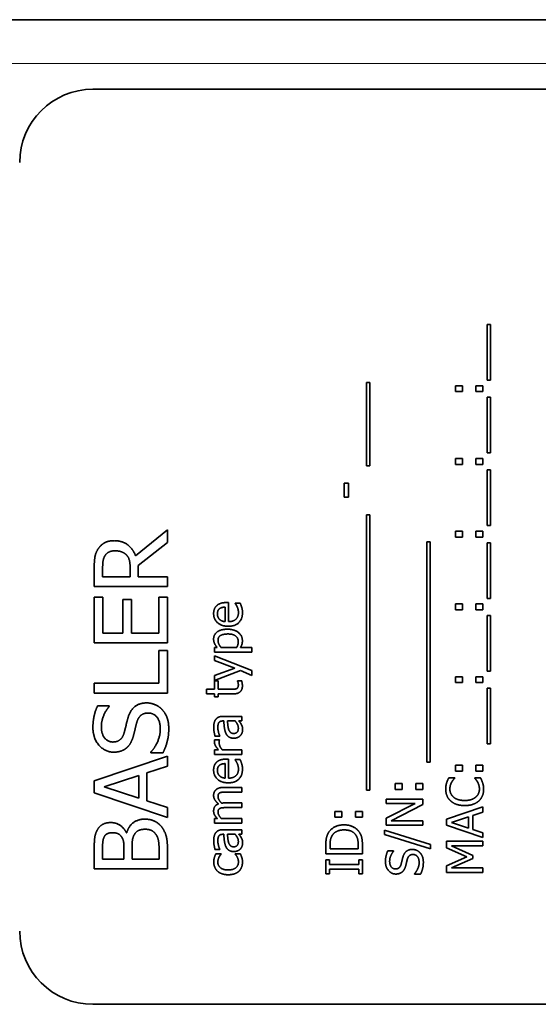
# Model space of a CAD drawing. Header units: millimetres. Extents: x 2 to 208, y 2 to 146.
# Tile 4 of 32: x 43 to 57, y 17 to 44. Entities that reach past the tile are written whole.
import ezdxf

# ---------------------------------------------------------------- set-up
doc = ezdxf.new("R2010")
doc.units = ezdxf.units.MM
doc.header["$LTSCALE"] = 0.5
doc.layers.add('Sichtbar (ISO)', color=7, linetype='Continuous', lineweight=35)
doc.layers.add('Sichtbar schmal (ISO)', color=7, linetype='Continuous', lineweight=18)

msp = doc.modelspace()

# ---------------------------------------------------------------- linework, layer by layer
at = {"layer": 'Sichtbar (ISO)'}
for p, q in [((34.7171, 43.6877), (76.7071, 43.6877)), ((45.2121, 41.7877), (66.2121, 41.7877)), ((55.9803, 35.3606), (56.067, 35.3606)), ((55.9803, 33.8388), (55.9803, 35.3606)), ((56.067, 35.3606), (56.067, 33.8388)), ((52.6873, 31.5008), (52.6873, 33.7731)), ((52.6873, 33.7731), (52.774, 33.7731)), ((52.774, 33.7731), (52.774, 31.5008)), ((55.1156, 33.6864), (55.3068, 33.6864)), ((55.1156, 33.526), (55.1156, 33.6864)), ((55.3068, 33.6864), (55.3068, 33.526)), ((55.6747, 33.6864), (55.866, 33.6864)), ((55.6747, 33.526), (55.6747, 33.6864)), ((55.866, 33.6864), (55.866, 33.526)), ((56.067, 33.8388), (55.9803, 33.8388)), ((55.3068, 33.526), (55.1156, 33.526)), ((55.866, 33.526), (55.6747, 33.526)), ((55.9803, 31.8517), (55.9803, 33.3736)), ((55.9803, 33.3736), (56.067, 33.3736)), ((56.067, 33.3736), (56.067, 31.8517)), ((56.067, 31.8517), (55.9803, 31.8517)), ((52.774, 31.5008), (52.6873, 31.5008)), ((55.1156, 31.5389), (55.1156, 31.6994)), ((55.1156, 31.6994), (55.3068, 31.6994)), ((55.3068, 31.5389), (55.1156, 31.5389)), ((55.3068, 31.6994), (55.3068, 31.5389)), ((55.6747, 31.5389), (55.6747, 31.6994)), ((55.6747, 31.6994), (55.866, 31.6994)), ((55.866, 31.5389), (55.6747, 31.5389)), ((55.866, 31.6994), (55.866, 31.5389)), ((55.9803, 31.3866), (56.067, 31.3866)), ((55.9803, 29.8647), (55.9803, 31.3866)), ((56.067, 31.3866), (56.067, 29.8647)), ((52.0747, 30.6435), (52.0747, 31.0219)), ((52.0747, 31.0219), (52.1962, 31.0219)), ((52.1962, 31.0219), (52.1962, 30.6435)), ((52.1962, 30.6435), (52.0747, 30.6435)), ((52.6873, 30.1637), (52.774, 30.1637)), ((52.6873, 22.6386), (52.6873, 30.1637)), ((52.774, 30.1637), (52.774, 22.6386)), ((56.067, 29.8647), (55.9803, 29.8647)), ((46.3774, 29.0397), (47.2477, 29.7512)), ((47.2477, 29.7512), (47.2477, 29.406)), ((55.1156, 29.7123), (55.3068, 29.7123)), ((55.1156, 29.5519), (55.1156, 29.7123)), ((55.3068, 29.7123), (55.3068, 29.5519)), ((55.6747, 29.7123), (55.866, 29.7123)), ((55.6747, 29.5519), (55.6747, 29.7123)), ((55.866, 29.7123), (55.866, 29.5519)), ((47.2477, 29.406), (46.4519, 28.7739)), ((54.3338, 23.4028), (54.3338, 29.4271)), ((54.3338, 29.4271), (54.4205, 29.4271)), ((54.4205, 29.4271), (54.4205, 23.4028)), ((55.3068, 29.5519), (55.1156, 29.5519)), ((55.866, 29.5519), (55.6747, 29.5519)), ((55.9803, 27.8777), (55.9803, 29.3995)), ((55.9803, 29.3995), (56.067, 29.3995)), ((56.067, 29.3995), (56.067, 27.8777)), ((45.2477, 28.2034), (45.2477, 28.7188)), ((45.4779, 28.7334), (45.4779, 28.4692)), ((46.2299, 28.4692), (46.2299, 28.7026)), ((46.4519, 28.7739), (46.4519, 28.4692)), ((45.4779, 28.4692), (46.2299, 28.4692)), ((46.4519, 28.4692), (47.2477, 28.4692)), ((47.2477, 28.4692), (47.2477, 28.2034)), ((47.2477, 28.2034), (45.2477, 28.2034)), ((45.2477, 27.9117), (45.4844, 27.9117)), ((45.2477, 26.6605), (45.2477, 27.9117)), ((45.4844, 27.9117), (45.4844, 26.9263)), ((46.0322, 27.8452), (46.2688, 27.8452)), ((46.0322, 26.9263), (46.0322, 27.8452)), ((46.2688, 27.8452), (46.2688, 26.9263)), ((47.0111, 27.9117), (47.2477, 27.9117)), ((47.0111, 26.9263), (47.0111, 27.9117)), ((47.2477, 27.9117), (47.2477, 26.6605)), ((48.849, 27.7626), (48.9179, 27.7626)), ((48.9179, 27.7626), (48.9179, 27.2431)), ((49.0961, 27.7488), (49.2339, 27.7488)), ((49.0961, 27.7415), (49.0961, 27.7488)), ((55.1156, 27.5649), (55.1156, 27.7253)), ((55.1156, 27.7253), (55.3068, 27.7253)), ((55.3068, 27.7253), (55.3068, 27.5649)), ((55.6747, 27.5649), (55.6747, 27.7253)), ((55.6747, 27.7253), (55.866, 27.7253)), ((55.866, 27.7253), (55.866, 27.5649)), ((56.067, 27.8777), (55.9803, 27.8777)), ((48.8214, 27.2431), (48.8214, 27.6394)), ((55.3068, 27.5649), (55.1156, 27.5649)), ((55.866, 27.5649), (55.6747, 27.5649)), ((55.9803, 27.4125), (56.067, 27.4125)), ((55.9803, 25.8906), (55.9803, 27.4125)), ((56.067, 27.4125), (56.067, 25.8906)), ((45.4844, 26.9263), (46.0322, 26.9263)), ((46.2688, 26.9263), (47.0111, 26.9263)), ((47.2477, 26.6605), (45.2477, 26.6605)), ((47.0111, 25.5584), (47.0111, 26.4514)), ((47.0111, 26.4514), (47.2477, 26.4514)), ((47.2477, 26.4514), (47.2477, 25.2926)), ((48.5297, 26.5332), (48.6083, 26.5332)), ((48.5297, 26.4068), (48.5297, 26.5332)), ((49.5564, 26.4068), (48.5297, 26.4068)), ((48.7136, 26.5332), (49.1399, 26.5332)), ((49.242, 26.5332), (49.5564, 26.5332)), ((49.5564, 26.5332), (49.5564, 26.4068)), ((48.5297, 26.1799), (48.5297, 26.3112)), ((48.5297, 26.3112), (49.5564, 25.9076)), ((49.0856, 25.9757), (48.5297, 26.1799)), ((48.5297, 25.7707), (49.0856, 25.9757)), ((49.2436, 25.9068), (48.5297, 25.6345)), ((49.5564, 25.7723), (49.2436, 25.9068)), ((49.5564, 25.9076), (49.5564, 25.7723)), ((56.067, 25.8906), (55.9803, 25.8906)), ((45.2477, 25.5584), (47.0111, 25.5584)), ((45.2477, 25.2926), (45.2477, 25.5584)), ((48.5297, 25.6345), (48.5297, 25.7707)), ((48.5297, 25.3963), (48.5297, 25.6289)), ((48.5297, 25.6289), (48.6342, 25.6289)), ((48.6342, 25.6289), (48.6342, 25.3963)), ((49.1602, 25.6216), (49.1602, 25.6289)), ((49.1602, 25.6289), (49.2736, 25.6289)), ((55.1156, 25.7383), (55.3068, 25.7383)), ((55.1156, 25.5778), (55.1156, 25.7383)), ((55.3068, 25.5778), (55.1156, 25.5778)), ((55.3068, 25.7383), (55.3068, 25.5778)), ((55.6747, 25.7383), (55.866, 25.7383)), ((55.6747, 25.5778), (55.6747, 25.7383)), ((55.866, 25.5778), (55.6747, 25.5778)), ((55.866, 25.7383), (55.866, 25.5778)), ((47.2477, 25.2926), (45.2477, 25.2926)), ((48.3141, 25.2699), (48.3141, 25.3963)), ((48.3141, 25.3963), (48.5297, 25.3963)), ((48.6342, 25.3963), (48.9916, 25.3963)), ((55.9803, 23.9036), (55.9803, 25.4255)), ((55.9803, 25.4255), (56.067, 25.4255)), ((56.067, 25.4255), (56.067, 23.9036)), ((48.5297, 25.2699), (48.3141, 25.2699)), ((48.5297, 25.1848), (48.5297, 25.2699)), ((48.6342, 25.1848), (48.5297, 25.1848)), ((49.05, 25.2699), (48.6342, 25.2699)), ((48.6342, 25.2699), (48.6342, 25.1848)), ((45.3417, 24.9441), (45.6594, 24.9441)), ((45.6594, 24.9441), (45.6594, 24.9247)), ((48.7866, 24.5284), (48.7623, 24.5284)), ((48.7671, 24.6548), (49.2801, 24.6548)), ((49.0953, 24.5284), (48.8871, 24.5284)), ((49.2801, 24.5284), (49.2007, 24.5284)), ((49.2801, 24.6548), (49.2801, 24.5284)), ((48.5337, 24.0122), (48.665, 24.0122)), ((48.6747, 24.1175), (48.5459, 24.1175)), ((48.665, 24.0122), (48.665, 24.0057)), ((48.6747, 24.1248), (48.6747, 24.1175)), ((46.7939, 23.6621), (46.7939, 23.6815)), ((48.5297, 23.6143), (48.5297, 23.7407)), ((48.5297, 23.7407), (48.6415, 23.7407)), ((48.7477, 23.7407), (49.2801, 23.7407)), ((49.2801, 23.7407), (49.2801, 23.6143)), ((56.067, 23.9036), (55.9803, 23.9036)), ((45.2477, 22.8971), (47.2477, 23.5713)), ((47.1278, 23.6621), (46.7939, 23.6621)), ((47.2477, 23.5713), (47.2477, 23.2909)), ((49.2801, 23.6143), (48.5297, 23.6143)), ((48.849, 23.4862), (48.9179, 23.4862)), ((48.9179, 23.4862), (48.9179, 22.9668)), ((49.0961, 23.4652), (49.0961, 23.4725)), ((49.0961, 23.4725), (49.2339, 23.4725)), ((47.2477, 23.2909), (46.6886, 23.1094)), ((48.8214, 22.9668), (48.8214, 23.3631)), ((54.4205, 23.4028), (54.3338, 23.4028)), ((55.1156, 23.1613), (55.1156, 23.3217)), ((55.1156, 23.3217), (55.3068, 23.3217)), ((55.3068, 23.1613), (55.1156, 23.1613)), ((55.3068, 23.3217), (55.3068, 23.1613)), ((55.6747, 23.1613), (55.6747, 23.3217)), ((55.6747, 23.3217), (55.866, 23.3217)), ((55.866, 23.1613), (55.6747, 23.1613)), ((55.866, 23.3217), (55.866, 23.1613)), ((45.2477, 22.5697), (45.2477, 22.8971)), ((46.4617, 23.0365), (45.52, 22.7269)), ((46.4617, 22.419), (46.4617, 23.0365)), ((46.6886, 23.1094), (46.6886, 22.3461)), ((54.9324, 22.9757), (55.0929, 22.9757)), ((55.0929, 22.9757), (55.0929, 22.9652)), ((55.6391, 22.966), (55.6391, 22.9757)), ((55.6391, 22.9757), (55.7979, 22.9757)), ((45.52, 22.7269), (46.4617, 22.419)), ((48.7858, 22.7132), (49.2801, 22.7132)), ((49.2801, 22.7132), (49.2801, 22.5867)), ((52.774, 22.6386), (52.6873, 22.6386)), ((53.4691, 22.6605), (53.4691, 22.8209)), ((53.4691, 22.8209), (53.6604, 22.8209)), ((53.6604, 22.6605), (53.4691, 22.6605)), ((53.6604, 22.8209), (53.6604, 22.6605)), ((54.0283, 22.6605), (54.0283, 22.8209)), ((54.0283, 22.8209), (54.2195, 22.8209)), ((54.2195, 22.6605), (54.0283, 22.6605)), ((54.2195, 22.8209), (54.2195, 22.6605)), ((47.2477, 21.8955), (45.2477, 22.5697)), ((46.6886, 22.3461), (47.2477, 22.1645)), ((49.2801, 22.5867), (48.8457, 22.5867)), ((53.2195, 22.2723), (53.2195, 22.3963)), ((53.2195, 22.3963), (54.2195, 22.3963)), ((54.2195, 22.3963), (54.2195, 22.2472)), ((47.2477, 22.1645), (47.2477, 21.8955)), ((48.7858, 22.2877), (49.2801, 22.2877)), ((49.2801, 22.1613), (48.8457, 22.1613)), ((49.2801, 22.2877), (49.2801, 22.1613)), ((54.0113, 22.2723), (53.2195, 22.2723)), ((53.2195, 21.8696), (54.0113, 22.2723)), ((54.2195, 22.2472), (53.3573, 21.8047)), ((54.866, 21.842), (55.866, 22.1791)), ((55.866, 22.1791), (55.866, 22.0389)), ((48.5297, 21.7358), (48.5297, 21.8623)), ((48.5297, 21.8623), (48.6124, 21.8623)), ((48.7193, 21.8623), (49.2801, 21.8623)), ((49.2801, 21.8623), (49.2801, 21.7358)), ((51.8226, 22.0567), (52.0139, 22.0567)), ((51.8226, 21.8963), (51.8226, 22.0567)), ((52.0139, 21.8963), (51.8226, 21.8963)), ((52.0139, 22.0567), (52.0139, 21.8963)), ((52.3818, 22.0567), (52.573, 22.0567)), ((52.3818, 21.8963), (52.3818, 22.0567)), ((52.573, 21.8963), (52.3818, 21.8963)), ((52.573, 22.0567), (52.573, 21.8963)), ((53.2195, 21.6807), (53.2195, 21.8696)), ((53.3573, 21.8047), (54.2195, 21.8047)), ((54.2195, 21.8047), (54.2195, 21.6807)), ((54.866, 21.6783), (54.866, 21.842)), ((55.473, 21.9117), (55.0021, 21.7569)), ((55.473, 21.6029), (55.473, 21.9117)), ((55.866, 22.0389), (55.5864, 21.9482)), ((55.5864, 21.9482), (55.5864, 21.5665)), ((49.2801, 21.7358), (48.5297, 21.7358)), ((48.7671, 21.5584), (49.2801, 21.5584)), ((49.2801, 21.5584), (49.2801, 21.432)), ((53.1749, 21.5422), (54.4367, 21.1508)), ((53.1749, 21.4271), (53.1749, 21.5422)), ((54.2195, 21.6807), (53.2195, 21.6807)), ((55.866, 21.3412), (54.866, 21.6783)), ((55.0021, 21.7569), (55.473, 21.6029)), ((55.5864, 21.5665), (55.866, 21.4757)), ((46.1262, 21.4725), (46.1359, 21.4725)), ((48.7866, 21.432), (48.7623, 21.432)), ((49.0953, 21.432), (48.8871, 21.432)), ((49.2801, 21.432), (49.2007, 21.432)), ((54.4367, 21.0373), (53.1749, 21.4271)), ((55.866, 21.4757), (55.866, 21.3412)), ((45.2477, 20.4903), (45.2477, 21.0203)), ((45.4746, 21.0106), (45.4746, 20.7561)), ((46.0597, 20.7561), (46.0597, 21.0576)), ((46.2818, 21.0576), (46.2818, 20.7561)), ((47.2477, 21.064), (47.2477, 20.4903)), ((48.6747, 21.0211), (48.5459, 21.0211)), ((48.6747, 21.0284), (48.6747, 21.0211)), ((51.573, 20.902), (51.573, 21.1297)), ((51.6881, 21.1362), (51.6881, 21.0349)), ((51.6881, 21.0349), (52.458, 21.0349)), ((52.458, 21.0349), (52.458, 21.1362)), ((52.573, 21.1321), (52.573, 20.902)), ((54.4367, 21.1508), (54.4367, 21.0373)), ((54.866, 21.2464), (55.866, 21.2464)), ((54.866, 21.0616), (54.866, 21.2464)), ((55.4227, 20.8201), (54.866, 21.0616)), ((55.0046, 21.1135), (55.5905, 20.8525)), ((55.866, 21.1135), (55.0046, 21.1135)), ((55.866, 21.2464), (55.866, 21.1135)), ((45.4746, 20.7561), (46.0597, 20.7561)), ((46.2818, 20.7561), (47.0208, 20.7561)), ((47.0208, 20.7561), (47.0208, 20.9717)), ((48.5702, 20.8987), (48.712, 20.8987)), ((48.712, 20.8987), (48.712, 20.8914)), ((49.0961, 20.8987), (49.238, 20.8987)), ((49.0961, 20.8914), (49.0961, 20.8987)), ((52.573, 20.902), (51.573, 20.902)), ((51.573, 20.3501), (51.573, 20.7375)), ((51.573, 20.7375), (51.6752, 20.7375)), ((51.6752, 20.7375), (51.6752, 20.6102)), ((52.4709, 20.6102), (52.4709, 20.7375)), ((52.4709, 20.7375), (52.573, 20.7375)), ((52.573, 20.7375), (52.573, 20.3501)), ((53.2665, 20.9806), (53.4254, 20.9806)), ((53.4254, 20.9806), (53.4254, 20.9709)), ((54.866, 20.5705), (55.4227, 20.8201)), ((55.5905, 20.7715), (55.0046, 20.513)), ((55.5905, 20.8525), (55.5905, 20.7715)), ((47.2477, 20.4903), (45.2477, 20.4903)), ((51.6752, 20.6102), (52.4709, 20.6102)), ((52.4709, 20.4773), (51.6752, 20.4773)), ((51.6752, 20.4773), (51.6752, 20.3501)), ((52.4709, 20.3501), (52.4709, 20.4773)), ((54.866, 20.389), (54.866, 20.5705)), ((55.0046, 20.513), (55.866, 20.513)), ((55.866, 20.513), (55.866, 20.389)), ((51.6752, 20.3501), (51.573, 20.3501)), ((52.573, 20.3501), (52.4709, 20.3501)), ((53.9926, 20.3396), (53.9926, 20.3493)), ((54.1596, 20.3396), (53.9926, 20.3396)), ((55.866, 20.389), (54.866, 20.389)), ((66.2121, 16.7877), (45.2121, 16.7877))]:
    msp.add_line(p, q, dxfattribs=at)
for centre, start, end in [((45.2121, 39.7877), 90, 180), ((45.2121, 18.7877), 180, 270)]:
    msp.add_arc(centre, 2, start, end, dxfattribs=at)
for points in [[(45.3531, 29.2277), (45.4211, 29.3331), (45.6335, 29.4546), (45.7907, 29.4546)], [(45.7907, 29.4546), (46.0095, 29.4546), (46.3061, 29.231), (46.3774, 29.0397)], [(45.2477, 28.7188), (45.2477, 28.8906), (45.285, 29.1224), (45.3531, 29.2277)], [(45.8117, 29.1775), (45.7242, 29.1775), (45.5897, 29.1159), (45.5459, 29.0511)], [(46.1262, 29.064), (46.0711, 29.1224), (45.9155, 29.1775), (45.8117, 29.1775)], [(46.2299, 28.7026), (46.2299, 28.8177), (46.1894, 29.0008), (46.1262, 29.064)], [(45.5459, 29.0511), (45.5087, 28.9944), (45.4779, 28.8436), (45.4779, 28.7334)], [(48.5921, 27.6791), (48.635, 27.7196), (48.759, 27.7626), (48.849, 27.7626)], [(49.1537, 27.6451), (49.1375, 27.6791), (49.1091, 27.7261), (49.0961, 27.7415)], [(49.2339, 27.7488), (49.2428, 27.7269), (49.2688, 27.6605), (49.276, 27.6345)], [(48.5086, 27.4619), (48.5086, 27.5316), (48.5491, 27.6394), (48.5921, 27.6791)], [(48.9089, 27.1151), (48.7258, 27.1151), (48.5086, 27.3072), (48.5086, 27.4619)], [(48.6707, 27.5965), (48.6423, 27.5746), (48.6124, 27.5057), (48.6124, 27.4546)], [(48.6124, 27.4546), (48.6124, 27.4044), (48.6423, 27.3339), (48.6715, 27.3047)], [(48.8214, 27.6394), (48.7704, 27.6378), (48.6958, 27.6167), (48.6707, 27.5965)], [(49.2971, 27.4927), (49.2971, 27.3128), (49.0953, 27.1151), (48.9089, 27.1151)], [(48.9179, 27.2431), (49.0483, 27.2431), (49.1869, 27.3744), (49.1869, 27.4911)], [(49.1869, 27.4911), (49.1869, 27.5324), (49.1683, 27.6127), (49.1537, 27.6451)], [(49.276, 27.6345), (49.2866, 27.5981), (49.2971, 27.5381), (49.2971, 27.4927)], [(48.6715, 27.3047), (48.7015, 27.2764), (48.7736, 27.2472), (48.8214, 27.2431)], [(48.5086, 26.7626), (48.5086, 26.8914), (48.7128, 27.0357), (48.8846, 27.0357)], [(48.8992, 26.9052), (48.7704, 26.9052), (48.6286, 26.8234), (48.6286, 26.7318)], [(48.8846, 27.0357), (49.0726, 27.0357), (49.2947, 26.8566), (49.2947, 26.7196)], [(49.1812, 26.6986), (49.1812, 26.7966), (49.037, 26.9052), (48.8992, 26.9052)], [(48.6083, 26.5332), (48.5653, 26.5803), (48.5086, 26.6953), (48.5086, 26.7626)], [(48.6286, 26.7318), (48.6286, 26.6783), (48.6764, 26.5778), (48.7136, 26.5332)], [(49.1399, 26.5332), (49.1634, 26.5827), (49.1812, 26.6532), (49.1812, 26.6986)], [(49.2947, 26.7196), (49.2947, 26.6637), (49.2688, 26.5778), (49.242, 26.5332)], [(49.1845, 25.5203), (49.1845, 25.5511), (49.1658, 25.6086), (49.1602, 25.6216)], [(49.2736, 25.6289), (49.2833, 25.5932), (49.2947, 25.5203), (49.2947, 25.4887)], [(48.9916, 25.3963), (49.0483, 25.3963), (49.1107, 25.4003), (49.1375, 25.4141)], [(49.2947, 25.4887), (49.2947, 25.3858), (49.1772, 25.2699), (49.05, 25.2699)], [(49.1375, 25.4141), (49.161, 25.4255), (49.1845, 25.4765), (49.1845, 25.5203)], [(46.1732, 24.6248), (46.2364, 24.8307), (46.4908, 25.0219), (46.6772, 25.0219)], [(46.6772, 25.0219), (46.7955, 25.0219), (47.0224, 24.9263), (47.1019, 24.8404)], [(45.2121, 24.3493), (45.2121, 24.5179), (45.2785, 24.8161), (45.3417, 24.9441)], [(45.6594, 24.9247), (45.5719, 24.829), (45.4422, 24.5308), (45.4422, 24.3671)], [(47.1019, 24.8404), (47.1894, 24.7448), (47.2834, 24.5016), (47.2834, 24.3185)], [(46.0678, 24.2148), (46.0905, 24.2991), (46.1489, 24.5438), (46.1732, 24.6248)], [(46.413, 24.4984), (46.3871, 24.406), (46.3515, 24.252), (46.3223, 24.137)], [(46.7194, 24.7448), (46.5994, 24.7448), (46.4503, 24.6264), (46.413, 24.4984)], [(47.0532, 24.2991), (47.0532, 24.5195), (46.8701, 24.7448), (46.7194, 24.7448)], [(48.5119, 24.3469), (48.5119, 24.4247), (48.5362, 24.5308), (48.5678, 24.573)], [(48.5678, 24.573), (48.5986, 24.6143), (48.6966, 24.6548), (48.7671, 24.6548)], [(48.7623, 24.5284), (48.7185, 24.5284), (48.6642, 24.5016), (48.6488, 24.4773)], [(48.8433, 24.1937), (48.8141, 24.2569), (48.7923, 24.4287), (48.7866, 24.5284)], [(48.8871, 24.5284), (48.8911, 24.483), (48.9049, 24.3461), (48.9179, 24.3031)], [(49.1845, 24.3298), (49.1845, 24.389), (49.1334, 24.4862), (49.0953, 24.5284)], [(49.2007, 24.5284), (49.212, 24.513), (49.2525, 24.4611), (49.2647, 24.4368)], [(45.7842, 23.6767), (45.5411, 23.6767), (45.2121, 24.0559), (45.2121, 24.3493)], [(45.4422, 24.3671), (45.4422, 24.1824), (45.6156, 23.9538), (45.7566, 23.9538)], [(45.7566, 23.9538), (45.8831, 23.9538), (46.0338, 24.0884), (46.0678, 24.2148)], [(46.7939, 23.6815), (46.9171, 23.8128), (47.0532, 24.1451), (47.0532, 24.2991)], [(47.2834, 24.3185), (47.2834, 24.1013), (47.1926, 23.7966), (47.1278, 23.6621)], [(48.5459, 24.1175), (48.5362, 24.1524), (48.5119, 24.2828), (48.5119, 24.3469)], [(48.6488, 24.4773), (48.6334, 24.453), (48.6237, 24.3833), (48.6237, 24.3461)], [(48.6237, 24.3461), (48.6237, 24.3023), (48.6496, 24.184), (48.6747, 24.1248)], [(48.9179, 24.3031), (48.9333, 24.2529), (48.9973, 24.1872), (49.054, 24.1872)], [(49.054, 24.1872), (49.1188, 24.1872), (49.1845, 24.2602), (49.1845, 24.3298)], [(49.3012, 24.2845), (49.3012, 24.2383), (49.2663, 24.1548), (49.2347, 24.1232)], [(49.2647, 24.4368), (49.2825, 24.4036), (49.3012, 24.3412), (49.3012, 24.2845)], [(46.3223, 24.137), (46.2947, 24.0332), (46.2121, 23.8696), (46.1456, 23.8063)], [(48.5297, 23.9611), (48.5297, 23.9806), (48.5313, 24), (48.5337, 24.0122)], [(48.6415, 23.7407), (48.5799, 23.8096), (48.5297, 23.9125), (48.5297, 23.9611)], [(48.665, 24.0057), (48.661, 23.9911), (48.6594, 23.9595), (48.6594, 23.9376)], [(49.0629, 24.0567), (48.9851, 24.0567), (48.8749, 24.1224), (48.8433, 24.1937)], [(49.2347, 24.1232), (49.2039, 24.0932), (49.1132, 24.0567), (49.0629, 24.0567)], [(46.1456, 23.8063), (46.0792, 23.7448), (45.9009, 23.6767), (45.7842, 23.6767)], [(48.6594, 23.9376), (48.6594, 23.8866), (48.7039, 23.7861), (48.7477, 23.7407)], [(48.5921, 23.4028), (48.635, 23.4433), (48.759, 23.4862), (48.849, 23.4862)], [(49.1537, 23.3687), (49.1375, 23.4028), (49.1091, 23.4498), (49.0961, 23.4652)], [(49.2339, 23.4725), (49.2428, 23.4506), (49.2688, 23.3841), (49.276, 23.3582)], [(48.5086, 23.1856), (48.5086, 23.2553), (48.5491, 23.3631), (48.5921, 23.4028)], [(48.9089, 22.8388), (48.7258, 22.8388), (48.5086, 23.0308), (48.5086, 23.1856)], [(48.6707, 23.3201), (48.6423, 23.2982), (48.6124, 23.2294), (48.6124, 23.1783)], [(48.6124, 23.1783), (48.6124, 23.1281), (48.6423, 23.0576), (48.6715, 23.0284)], [(48.8214, 23.3631), (48.7704, 23.3614), (48.6958, 23.3404), (48.6707, 23.3201)], [(49.2971, 23.2164), (49.2971, 23.0365), (49.0953, 22.8388), (48.9089, 22.8388)], [(48.9179, 22.9668), (49.0483, 22.9668), (49.1869, 23.0981), (49.1869, 23.2148)], [(49.1869, 23.2148), (49.1869, 23.2561), (49.1683, 23.3363), (49.1537, 23.3687)], [(49.276, 23.3582), (49.2866, 23.3217), (49.2971, 23.2618), (49.2971, 23.2164)], [(48.6715, 23.0284), (48.7015, 23), (48.7736, 22.9709), (48.8214, 22.9668)], [(54.8741, 22.8428), (54.8846, 22.8752), (54.9146, 22.9425), (54.9324, 22.9757)], [(55.0929, 22.9652), (55.0767, 22.9473), (55.0313, 22.8922), (55.0094, 22.8525)], [(55.7193, 22.8598), (55.6982, 22.8963), (55.6545, 22.9506), (55.6391, 22.966)], [(55.7979, 22.9757), (55.8133, 22.9425), (55.8417, 22.8841), (55.8546, 22.8428)], [(48.5086, 22.4927), (48.5086, 22.5414), (48.5386, 22.6208), (48.5726, 22.6499)], [(48.5726, 22.6499), (48.6067, 22.6799), (48.7088, 22.7132), (48.7858, 22.7132)], [(54.8482, 22.667), (54.8482, 22.7172), (54.8628, 22.8055), (54.8741, 22.8428)], [(54.9859, 22.342), (54.9187, 22.402), (54.8482, 22.5657), (54.8482, 22.667)], [(55.0094, 22.8525), (54.9884, 22.8144), (54.9616, 22.7245), (54.9616, 22.6662)], [(54.9616, 22.6662), (54.9616, 22.6021), (55.0143, 22.4879), (55.0645, 22.4449)], [(55.6691, 22.4482), (55.7185, 22.4903), (55.7687, 22.6029), (55.7687, 22.6662)], [(55.7687, 22.6662), (55.7687, 22.7237), (55.7404, 22.8217), (55.7193, 22.8598)], [(55.8838, 22.6645), (55.8838, 22.5673), (55.8182, 22.4028), (55.7525, 22.3428)], [(55.8546, 22.8428), (55.8692, 22.7991), (55.8838, 22.7245), (55.8838, 22.6645)], [(48.6383, 22.2634), (48.5743, 22.3209), (48.5086, 22.4295), (48.5086, 22.4927)], [(48.6812, 22.5657), (48.6545, 22.5527), (48.6286, 22.5033), (48.6286, 22.4603)], [(48.6286, 22.4603), (48.6286, 22.4214), (48.6764, 22.3323), (48.7218, 22.2853)], [(48.8457, 22.5867), (48.7939, 22.5867), (48.7055, 22.5786), (48.6812, 22.5657)], [(55.3668, 22.2172), (55.2412, 22.2172), (55.0548, 22.2812), (54.9859, 22.342)], [(55.0645, 22.4449), (55.1156, 22.4028), (55.2704, 22.3558), (55.3668, 22.3558)], [(55.3668, 22.3558), (55.4697, 22.3558), (55.618, 22.4052), (55.6691, 22.4482)], [(55.7525, 22.3428), (55.6877, 22.2828), (55.4932, 22.2172), (55.3668, 22.2172)], [(48.5086, 22.0673), (48.5086, 22.1337), (48.5694, 22.2367), (48.6383, 22.2634)], [(48.6124, 21.8623), (48.5629, 21.9117), (48.5086, 22.0089), (48.5086, 22.0673)], [(48.6812, 22.1402), (48.6545, 22.1273), (48.6286, 22.0778), (48.6286, 22.0349)], [(48.8457, 22.1613), (48.7939, 22.1613), (48.7055, 22.1532), (48.6812, 22.1402)], [(48.7218, 22.2853), (48.7331, 22.2861), (48.7647, 22.2877), (48.7858, 22.2877)], [(46.1359, 21.4725), (46.1845, 21.6508), (46.4422, 21.8469), (46.6335, 21.8469)], [(46.6335, 21.8469), (46.7826, 21.8469), (47.0111, 21.7334), (47.0857, 21.6394)], [(48.6286, 22.0349), (48.6286, 21.9944), (48.6796, 21.9044), (48.7193, 21.8623)], [(45.2477, 21.0203), (45.2477, 21.2342), (45.2753, 21.4482), (45.3288, 21.5454)], [(45.3288, 21.5454), (45.3855, 21.654), (45.5719, 21.7529), (45.6983, 21.7529)], [(45.6983, 21.7529), (45.8393, 21.7529), (46.063, 21.6038), (46.1262, 21.4725)], [(46.6448, 21.5697), (46.5314, 21.5697), (46.3855, 21.5049), (46.3336, 21.4076)], [(46.9365, 21.4255), (46.8831, 21.5), (46.7502, 21.5697), (46.6448, 21.5697)], [(47.0857, 21.6394), (47.1732, 21.526), (47.2477, 21.2683), (47.2477, 21.064)], [(48.5678, 21.4765), (48.5986, 21.5179), (48.6966, 21.5584), (48.7671, 21.5584)], [(51.6525, 21.4879), (51.7165, 21.5843), (51.928, 21.6905), (52.0739, 21.6905)], [(52.0722, 21.5519), (51.9572, 21.5519), (51.7943, 21.4757), (51.7481, 21.4003)], [(52.3915, 21.4125), (52.3445, 21.4822), (52.1889, 21.5519), (52.0722, 21.5519)], [(52.0739, 21.6905), (52.2108, 21.6905), (52.4312, 21.5794), (52.4928, 21.4862)], [(45.5265, 21.3736), (45.4908, 21.3088), (45.4746, 21.1516), (45.4746, 21.0106)], [(45.7356, 21.4757), (45.6643, 21.4757), (45.5573, 21.4271), (45.5265, 21.3736)], [(45.9933, 21.3639), (45.9544, 21.4255), (45.8296, 21.4757), (45.7356, 21.4757)], [(46.0597, 21.0576), (46.0597, 21.1824), (46.0338, 21.3007), (45.9933, 21.3639)], [(46.3336, 21.4076), (46.3012, 21.3444), (46.2818, 21.1953), (46.2818, 21.0576)], [(47.0208, 20.9717), (47.0208, 21.1467), (46.9884, 21.3477), (46.9365, 21.4255)], [(48.5119, 21.2504), (48.5119, 21.3282), (48.5362, 21.4344), (48.5678, 21.4765)], [(48.6488, 21.3809), (48.6334, 21.3566), (48.6237, 21.2869), (48.6237, 21.2496)], [(48.7623, 21.432), (48.7185, 21.432), (48.6642, 21.4052), (48.6488, 21.3809)], [(48.8433, 21.0973), (48.8141, 21.1605), (48.7923, 21.3323), (48.7866, 21.432)], [(48.8871, 21.432), (48.8911, 21.3866), (48.9049, 21.2496), (48.9179, 21.2067)], [(49.1845, 21.2334), (49.1845, 21.2926), (49.1334, 21.3898), (49.0953, 21.432)], [(49.2007, 21.432), (49.212, 21.4166), (49.2525, 21.3647), (49.2647, 21.3404)], [(49.2647, 21.3404), (49.2825, 21.3072), (49.3012, 21.2448), (49.3012, 21.188)], [(51.573, 21.1297), (51.573, 21.2707), (51.6152, 21.4311), (51.6525, 21.4879)], [(51.7481, 21.4003), (51.7165, 21.3469), (51.6881, 21.2261), (51.6881, 21.1362)], [(52.458, 21.1362), (52.458, 21.2245), (52.4296, 21.3582), (52.3915, 21.4125)], [(52.4928, 21.4862), (52.5406, 21.4101), (52.573, 21.2537), (52.573, 21.1321)], [(48.5459, 21.0211), (48.5362, 21.0559), (48.5119, 21.1864), (48.5119, 21.2504)], [(48.6237, 21.2496), (48.6237, 21.2059), (48.6496, 21.0875), (48.6747, 21.0284)], [(49.0629, 20.9603), (48.9851, 20.9603), (48.8749, 21.026), (48.8433, 21.0973)], [(48.9179, 21.2067), (48.9333, 21.1564), (48.9973, 21.0908), (49.054, 21.0908)], [(49.054, 21.0908), (49.1188, 21.0908), (49.1845, 21.1637), (49.1845, 21.2334)], [(49.2347, 21.0268), (49.2039, 20.9968), (49.1132, 20.9603), (49.0629, 20.9603)], [(49.3012, 21.188), (49.3012, 21.1418), (49.2663, 21.0584), (49.2347, 21.0268)], [(53.6822, 20.8209), (53.7138, 20.9238), (53.8411, 21.0195), (53.9343, 21.0195)], [(53.9343, 21.0195), (53.9934, 21.0195), (54.1069, 20.9717), (54.1466, 20.9287)], [(48.5127, 20.6775), (48.5127, 20.7391), (48.5475, 20.8542), (48.5702, 20.8987)], [(48.6561, 20.8055), (48.6431, 20.7788), (48.6229, 20.7075), (48.6229, 20.6751)], [(48.712, 20.8914), (48.7007, 20.8777), (48.6715, 20.8355), (48.6561, 20.8055)], [(49.1869, 20.6751), (49.1869, 20.7367), (49.1359, 20.8485), (49.0961, 20.8914)], [(49.238, 20.8987), (49.2469, 20.8801), (49.272, 20.8234), (49.2777, 20.8007)], [(49.2777, 20.8007), (49.2874, 20.7683), (49.2971, 20.7172), (49.2971, 20.6775)], [(53.2017, 20.6832), (53.2017, 20.7674), (53.2349, 20.9166), (53.2665, 20.9806)], [(53.4254, 20.9709), (53.3816, 20.923), (53.3168, 20.7739), (53.3168, 20.6921)], [(53.6296, 20.6159), (53.6409, 20.658), (53.6701, 20.7804), (53.6822, 20.8209)], [(53.8022, 20.7577), (53.7892, 20.7115), (53.7714, 20.6345), (53.7568, 20.577)], [(53.9553, 20.8809), (53.8954, 20.8809), (53.8208, 20.8217), (53.8022, 20.7577)], [(54.1223, 20.658), (54.1223, 20.7683), (54.0307, 20.8809), (53.9553, 20.8809)], [(54.1466, 20.9287), (54.1903, 20.8809), (54.2373, 20.7593), (54.2373, 20.6678)], [(48.6148, 20.4247), (48.5653, 20.4692), (48.5127, 20.6013), (48.5127, 20.6775)], [(48.6229, 20.6751), (48.6229, 20.577), (48.7712, 20.4579), (48.9065, 20.4579)], [(48.9065, 20.4579), (49.0386, 20.4579), (49.1869, 20.573), (49.1869, 20.6751)], [(49.2971, 20.6775), (49.2971, 20.5997), (49.2493, 20.4709), (49.2007, 20.4247)], [(53.4878, 20.3469), (53.3662, 20.3469), (53.2017, 20.5365), (53.2017, 20.6832)], [(53.3168, 20.6921), (53.3168, 20.5997), (53.4035, 20.4854), (53.474, 20.4854)], [(53.474, 20.4854), (53.5372, 20.4854), (53.6125, 20.5527), (53.6296, 20.6159)], [(53.7568, 20.577), (53.743, 20.5251), (53.7017, 20.4433), (53.6685, 20.4117)], [(53.9926, 20.3493), (54.0542, 20.4149), (54.1223, 20.5811), (54.1223, 20.658)], [(54.2373, 20.6678), (54.2373, 20.5592), (54.192, 20.4068), (54.1596, 20.3396)], [(48.9065, 20.3274), (48.8077, 20.3274), (48.6634, 20.3801), (48.6148, 20.4247)], [(49.2007, 20.4247), (49.1529, 20.3785), (49.0054, 20.3274), (48.9065, 20.3274)], [(53.6685, 20.4117), (53.6352, 20.3809), (53.5461, 20.3469), (53.4878, 20.3469)]]:
    msp.add_open_spline(points, degree=2, dxfattribs=at)
at = {"layer": 'Sichtbar schmal (ISO)'}
msp.add_line((76.7071, 42.4877), (34.7171, 42.4877), dxfattribs=at)

doc.saveas('drawing.dxf')
